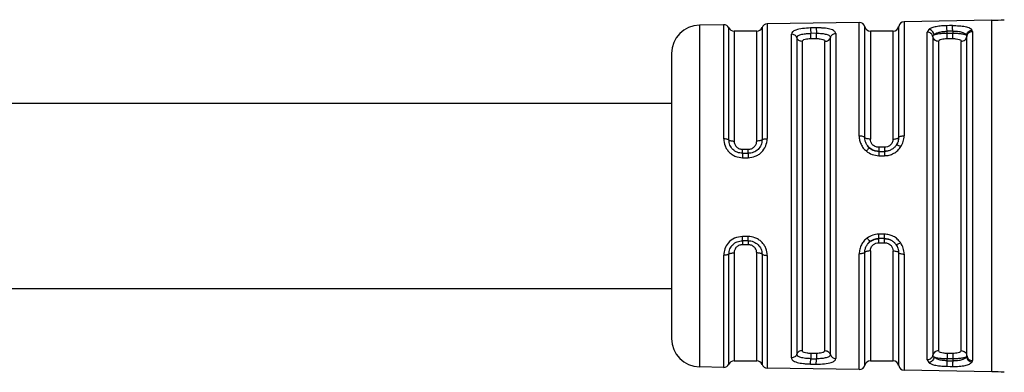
# Model space of a CAD drawing. Header units: millimetres. Extents: x -1015 to 3375, y 357 to 841.
# Tile 10 of 22: x 893 to 928, y 360 to 372. Entities that reach past the tile are written whole.
import ezdxf

# ---------------------------------------------------------------- set-up
doc = ezdxf.new("R2010")
doc.units = ezdxf.units.MM

# ---------------------------------------------------------------- blocks, each defined once
blk = doc.blocks.new('Drawing View4')
at = {"color": 7, "linetype": 'Continuous', "lineweight": 25}
for p, q in [((1516.681, 9.435), (1513.591, 9.385)), ((1513.591, 9.385), (1513.591, 5.368)), ((1516.681, 9.434), (1516.681, 9.435)), ((1516.681, -2.935), (1516.681, 9.434)), ((1507.235, 9.28), (1506.384, 9.266)), ((1506.384, 9.266), (1506.384, -2.765)), ((1507.235, 9.278), (1507.235, 9.28)), ((1507.235, 5.26), (1507.235, 9.278)), ((1507.419, 9.163), (1507.419, 9.165)), ((1507.419, 5.222), (1507.419, 9.163)), ((1508.4, 9.05), (1507.6, 9.05)), ((1507.6, 9.05), (1507.6, 5.183)), ((1508.4, 5.183), (1508.4, 9.05)), ((1508.586, 9.178), (1508.586, 5.226)), ((1512.007, 9.359), (1508.77, 9.305)), ((1508.77, 9.305), (1508.77, 5.269)), ((1510.497, 9.166), (1510.297, 9.163)), ((1512.007, 9.357), (1512.007, 9.359)), ((1512.007, 5.359), (1512.007, 9.357)), ((1512.205, 5.306), (1512.205, 9.203)), ((1513.2, 9.05), (1512.4, 9.05)), ((1512.4, 9.05), (1512.4, 5.253)), ((1513.2, 5.253), (1513.2, 9.05)), ((1513.397, 9.217), (1513.397, 5.311)), ((1514.458, 9.115), (1514.4, 9.02)), ((1514.4, -2.52), (1514.4, 9.02)), ((1515.3, 9.053), (1515.1, 9.049)), ((1515.1, 8.982), (1515.1, 9.049)), ((1515.3, 9.053), (1515.3, 8.982)), ((1515.996, 9.044), (1515.983, 9.092)), ((1515.996, 9.044), (1515.996, -2.544)), ((1509.619, -2.446), (1509.619, 8.946)), ((1509.811, 8.82), (1509.811, -2.32)), ((1510, 8.693), (1510, -2.193)), ((1510.5, 8.977), (1510.3, 8.975)), ((1510.3, 8.791), (1510.5, 8.791)), ((1510.8, -2.193), (1510.8, 8.693)), ((1510.993, -2.332), (1510.993, 8.832)), ((1511.183, 8.97), (1511.183, -2.47)), ((1514.602, 8.856), (1514.602, -2.356)), ((1514.8, 8.693), (1514.8, -2.193)), ((1515.1, 8.982), (1515.3, 8.982)), ((1515.1, 8.791), (1515.3, 8.791)), ((1515.6, -2.193), (1515.6, 8.693)), ((1515.79, 8.902), (1515.8, 8.869)), ((1515.8, -2.369), (1515.8, 8.869)), ((1505.4, 8.266), (1505.4, -1.766)), ((1507.9, 4.752), (1507.9, 4.893)), ((1507.9, 4.893), (1508.1, 4.893)), ((1508.1, 4.752), (1508.1, 4.893)), ((1512.368, 4.933), (1512.301, 5.021)), ((1512.363, 4.955), (1512.396, 4.928)), ((1512.363, 4.955), (1512.382, 4.939)), ((1512.382, 4.936), (1512.366, 4.935)), ((1512.366, 4.935), (1512.382, 4.936)), ((1512.9, 4.963), (1512.7, 4.963)), ((1513.314, 5.042), (1513.332, 5.048)), ((1513.354, 5.112), (1513.331, 5.047)), ((1507.897, 4.599), (1508.097, 4.599)), ((1507.9, 4.752), (1508.1, 4.752)), ((1512.7, 4.822), (1512.9, 4.822)), ((1508.097, 1.828), (1507.897, 1.827)), ((1512.9, 1.75), (1512.7, 1.75)), ((1508.1, 1.676), (1507.9, 1.676)), ((1507.9, 1.676), (1507.9, 1.537)), ((1508.1, 1.537), (1507.9, 1.537)), ((1508.1, 1.676), (1508.1, 1.537)), ((1512.314, 1.568), (1512.395, 1.66)), ((1512.376, 1.627), (1512.407, 1.655)), ((1512.407, 1.655), (1512.392, 1.658)), ((1512.7, 1.607), (1512.9, 1.607)), ((1513.257, 1.595), (1513.221, 1.632)), ((1513.303, 1.545), (1513.321, 1.541)), ((1513.303, 1.545), (1513.321, 1.541)), ((1513.32, 1.542), (1513.348, 1.471)), ((1513.32, 1.542), (1513.348, 1.471)), ((1507.235, -2.78), (1507.235, 1.168)), ((1507.419, -2.665), (1507.419, 1.207)), ((1507.6, 1.247), (1507.6, -2.55)), ((1508.4, -2.55), (1508.4, 1.247)), ((1508.586, 1.203), (1508.586, -2.678)), ((1508.77, 1.159), (1508.77, -2.804)), ((1512.007, -2.859), (1512.007, 1.214)), ((1512.205, -2.704), (1512.205, 1.265)), ((1512.4, 1.317), (1512.4, -2.55)), ((1513.2, -2.55), (1513.2, 1.317)), ((1513.397, 1.261), (1513.397, -2.717)), ((1513.591, 1.205), (1513.591, -2.883)), ((1510.5, -2.291), (1510.3, -2.291)), ((1515.3, -2.291), (1515.1, -2.291)), ((1515.8, -2.369), (1515.79, -2.402)), ((1506.384, -2.765), (1506.384, -2.766)), ((1507.235, -2.78), (1506.384, -2.766)), ((1507.6, -2.55), (1508.4, -2.55)), ((1510.297, -2.663), (1510.497, -2.666)), ((1510.3, -2.476), (1510.5, -2.477)), ((1512.4, -2.55), (1513.2, -2.55)), ((1514.4, -2.52), (1514.458, -2.615)), ((1515.1, -2.549), (1515.1, -2.482)), ((1515.3, -2.482), (1515.1, -2.482)), ((1515.1, -2.549), (1515.3, -2.553)), ((1515.3, -2.482), (1515.3, -2.553)), ((1508.77, -2.804), (1508.77, -2.805)), ((1512.007, -2.859), (1508.77, -2.805)), ((1513.591, -2.883), (1513.591, -2.885)), ((1516.681, -2.935), (1513.591, -2.885))]:
    blk.add_line(p, q, dxfattribs=at)
at = {"color": 7, "linetype": 'Continuous', "lineweight": 25, "flags": 128}
for points in [[(1515.297, 9.247), (1515.185, 9.245), (1515.097, 9.244)], [(1512.697, 4.668), (1512.809, 4.668), (1512.897, 4.668)], [(1512.897, 1.906), (1512.785, 1.906), (1512.697, 1.906)], [(1515.1, -2.549), (1515.099, -2.583), (1515.099, -2.615), (1515.098, -2.646), (1515.098, -2.673), (1515.097, -2.698), (1515.097, -2.718), (1515.097, -2.734), (1515.097, -2.744)], [(1515.097, -2.744), (1515.209, -2.746), (1515.297, -2.747)]]:
    blk.add_lwpolyline(points, dxfattribs=at)
at = {"color": 7, "linetype": 'Continuous', "lineweight": 25}
for centre, radius, start, end in [((1513.595, 9.185), 0.2, 90.9414, 170.5945), ((1516.55, 17.434), 8, 270.9414, 274.0718), ((1506.4, 8.266), 1, 90.9414, 180), ((1507.238, 9.08), 0.2, 25.1232, 90.9414), ((1507.6, 9.25), 0.2, 205.1232, 270), ((1508.4, 9.25), 0.2, 270, 338.8076), ((1508.773, 9.105), 0.2, 90.9414, 158.8076), ((1512.011, 9.159), 0.2, 13.2085, 90.9414), ((1512.4, 9.25), 0.2, 193.2085, 270), ((1513.2, 9.25), 0.2, 270, 350.5945), ((1506.4, -1.766), 1, 180, 269.0586), ((1507.238, -2.58), 0.2, 269.0586, 334.8768), ((1507.6, -2.75), 0.2, 90, 154.8768), ((1508.4, -2.75), 0.2, 21.1924, 90), ((1508.773, -2.605), 0.2, 201.1924, 269.0586), ((1512.011, -2.659), 0.2, 269.0586, 346.7915), ((1512.4, -2.75), 0.2, 90, 166.7915), ((1513.2, -2.75), 0.2, 9.4055, 90), ((1513.595, -2.685), 0.2, 189.4055, 269.0586), ((1516.55, -10.934), 8, 85.9282, 89.0586)]:
    blk.add_arc(centre, radius, start, end, dxfattribs=at)
for points, knots in [([(1510.297, 9.163), (1510.199, 9.158), (1510.001, 9.149), (1509.778, 9.098), (1509.643, 9.029), (1509.627, 8.974), (1509.619, 8.946)], [0, 0, 0, 0, 0.267435, 0.545129, 0.771587, 1, 1, 1, 1]), ([(1510.297, 9.162), (1510.297, 9.155), (1510.297, 9.141), (1510.298, 9.097), (1510.299, 9.04), (1510.3, 8.997), (1510.3, 8.975)], [0, 0, 0, 0, 0.251401, 0.499942, 0.748554, 1, 1, 1, 1]), ([(1511.183, 8.97), (1511.173, 9.001), (1511.158, 9.047), (1511.07, 9.095), (1510.956, 9.133), (1510.802, 9.156), (1510.631, 9.166), (1510.541, 9.166), (1510.497, 9.166)], [0, 0, 0, 0, 0.249761, 0.383741, 0.512149, 0.756159, 0.878095, 1, 1, 1, 1]), ([(1510.497, 9.166), (1510.497, 9.159), (1510.497, 9.145), (1510.498, 9.1), (1510.499, 9.042), (1510.5, 8.998), (1510.5, 8.977)], [0, 0, 0, 0, 0.24324, 0.500063, 0.756851, 1, 1, 1, 1]), ([(1515.097, 9.244), (1515.03, 9.241), (1514.897, 9.237), (1514.713, 9.211), (1514.556, 9.173), (1514.491, 9.135), (1514.458, 9.115)], [0, 0, 0, 0, 0.24118, 0.484217, 0.736021, 1, 1, 1, 1]), ([(1514.644, 8.925), (1514.639, 8.947), (1514.629, 8.994), (1514.584, 9.055), (1514.525, 9.101), (1514.48, 9.111), (1514.458, 9.115)], [0, 0, 0, 0, 0.241453, 0.500003, 0.758551, 1, 1, 1, 1]), ([(1514.644, 8.925), (1514.667, 8.943), (1514.712, 8.979), (1514.823, 9.016), (1514.955, 9.042), (1515.052, 9.047), (1515.1, 9.049)], [0, 0, 0, 0, 0.257979, 0.509232, 0.755839, 1, 1, 1, 1]), ([(1515.297, 9.247), (1515.376, 9.247), (1515.537, 9.246), (1515.748, 9.217), (1515.913, 9.168), (1515.959, 9.118), (1515.983, 9.092)], [0, 0, 0, 0, 0.239621, 0.485413, 0.736282, 1, 1, 1, 1]), ([(1515.3, 9.053), (1515.359, 9.052), (1515.477, 9.051), (1515.628, 9.022), (1515.742, 8.974), (1515.774, 8.927), (1515.79, 8.902)], [0, 0, 0, 0, 0.2497247, 0.4968869, 0.7398256, 1, 1, 1, 1]), ([(1515.79, 8.902), (1515.794, 8.925), (1515.802, 8.972), (1515.847, 9.034), (1515.911, 9.079), (1515.959, 9.087), (1515.983, 9.092)], [0, 0, 0, 0, 0.241118, 0.500002, 0.758885, 1, 1, 1, 1]), ([(1509.811, 8.82), (1509.818, 8.842), (1509.832, 8.885), (1509.944, 8.935), (1510.08, 8.961), (1510.203, 8.973), (1510.268, 8.974), (1510.3, 8.975)], [0, 0, 0, 0, 0.25154, 0.501516, 0.750497, 0.875418, 1, 1, 1, 1]), ([(1510, 8.693), (1510.006, 8.709), (1510.017, 8.739), (1510.098, 8.77), (1510.197, 8.788), (1510.266, 8.79), (1510.3, 8.791)], [0, 0, 0, 0, 0.286333, 0.566645, 0.783294, 1, 1, 1, 1]), ([(1510.5, 8.977), (1510.533, 8.977), (1510.598, 8.977), (1510.722, 8.968), (1510.859, 8.945), (1510.971, 8.897), (1510.986, 8.854), (1510.993, 8.832)], [0, 0, 0, 0, 0.124869, 0.250002, 0.498994, 0.749016, 1, 1, 1, 1]), ([(1510.5, 8.791), (1510.544, 8.79), (1510.632, 8.786), (1510.73, 8.762), (1510.789, 8.73), (1510.796, 8.706), (1510.8, 8.693)], [0, 0, 0, 0, 0.275977, 0.551671, 0.772108, 1, 1, 1, 1]), ([(1514.602, 8.856), (1514.603, 8.869), (1514.607, 8.893), (1514.631, 8.914), (1514.644, 8.925)], [0, 0, 0, 0, 0.500952, 1, 1, 1, 1]), ([(1514.644, 8.925), (1514.668, 8.933), (1514.716, 8.951), (1514.83, 8.969), (1514.96, 8.98), (1515.054, 8.982), (1515.1, 8.982)], [0, 0, 0, 0, 0.261383, 0.514816, 0.760828, 1, 1, 1, 1]), ([(1514.8, 8.693), (1514.806, 8.709), (1514.817, 8.739), (1514.898, 8.77), (1514.997, 8.788), (1515.066, 8.79), (1515.1, 8.791)], [0, 0, 0, 0, 0.2863334, 0.5666446, 0.7832944, 1, 1, 1, 1]), ([(1515.3, 8.982), (1515.357, 8.981), (1515.471, 8.979), (1515.621, 8.963), (1515.739, 8.937), (1515.773, 8.914), (1515.79, 8.902)], [0, 0, 0, 0, 0.246175, 0.494713, 0.740223, 1, 1, 1, 1]), ([(1515.3, 8.791), (1515.344, 8.79), (1515.432, 8.786), (1515.53, 8.762), (1515.589, 8.73), (1515.596, 8.706), (1515.6, 8.693)], [0, 0, 0, 0, 0.2759772, 0.5516711, 0.7721081, 1, 1, 1, 1]), ([(1505.4, 6.5), (1501.817, 6.5), (1494.985, 6.5), (1485.213, 6.5), (1476.371, 6.5), (1468.392, 6.5), (1460.6, 6.5), (1453.097, 6.5), (1445.97, 6.5), (1439.298, 6.5), (1432.669, 6.5), (1425.67, 6.5), (1418.559, 6.5), (1408.208, 6.5), (1394.696, 6.5), (1380.811, 6.5), (1369.785, 6.5), (1363.644, 6.5), (1359.661, 6.5), (1357.753, 6.5), (1355.779, 6.5), (1353.528, 6.5), (1350.924, 6.5), (1348.638, 6.5), (1347.013, 6.5), (1346.001, 6.5), (1345.311, 6.5), (1345.239, 6.5), (1345.2, 6.5)], [0, 0, 0, 0, 0.0650579, 0.1240666, 0.1774643, 0.2256542, 0.2690063, 0.3190215, 0.362, 0.3985403, 0.4403189, 0.4825549, 0.5258305, 0.5697058, 0.6708997, 0.771793, 0.8223711, 0.8712913, 0.8831991, 0.8948136, 0.906051, 0.9193072, 0.9362825, 0.9549633, 0.964659, 0.9748623, 0.9862794, 1, 1, 1, 1]), ([(1507.235, 5.26), (1507.244, 5.177), (1507.257, 5.05), (1507.341, 4.895), (1507.429, 4.79), (1507.535, 4.703), (1507.688, 4.622), (1507.815, 4.608), (1507.897, 4.599)], [0, 0, 0, 0, 0.247774, 0.377676, 0.510624, 0.642416, 0.769734, 1, 1, 1, 1]), ([(1507.9, 4.752), (1507.837, 4.76), (1507.71, 4.774), (1507.55, 4.884), (1507.44, 5.04), (1507.426, 5.161), (1507.419, 5.222)], [0, 0, 0, 0, 0.2487188, 0.4980884, 0.748561, 1, 1, 1, 1]), ([(1508.097, 4.599), (1508.183, 4.608), (1508.313, 4.622), (1508.468, 4.705), (1508.606, 4.817), (1508.739, 5.006), (1508.759, 5.181), (1508.77, 5.269)], [0, 0, 0, 0, 0.239085, 0.362958, 0.487455, 0.74218, 1, 1, 1, 1]), ([(1508.586, 5.226), (1508.579, 5.165), (1508.565, 5.043), (1508.454, 4.884), (1508.319, 4.795), (1508.196, 4.757), (1508.132, 4.754), (1508.1, 4.752)], [0, 0, 0, 0, 0.2511064, 0.5009176, 0.7499728, 0.8749469, 1, 1, 1, 1]), ([(1512.007, 5.359), (1512.01, 5.311), (1512.015, 5.212), (1512.068, 5.069), (1512.144, 4.937), (1512.216, 4.867), (1512.251, 4.834)], [0, 0, 0, 0, 0.2459824, 0.5061825, 0.7632622, 1, 1, 1, 1]), ([(1512.363, 4.955), (1512.344, 4.974), (1512.298, 5.017), (1512.248, 5.102), (1512.212, 5.202), (1512.208, 5.271), (1512.205, 5.306)], [0, 0, 0, 0, 0.1994281, 0.4657504, 0.7326004, 1, 1, 1, 1]), ([(1512.7, 4.963), (1512.656, 4.968), (1512.568, 4.979), (1512.47, 5.056), (1512.411, 5.152), (1512.404, 5.219), (1512.4, 5.253)], [0, 0, 0, 0, 0.275977, 0.551671, 0.772108, 1, 1, 1, 1]), ([(1513.2, 5.253), (1513.194, 5.21), (1513.183, 5.125), (1513.102, 5.029), (1513.003, 4.973), (1512.934, 4.966), (1512.9, 4.963)], [0, 0, 0, 0, 0.286333, 0.566645, 0.783294, 1, 1, 1, 1]), ([(1513.397, 5.311), (1513.394, 5.263), (1513.387, 5.169), (1513.338, 5.084), (1513.314, 5.042)], [0, 0, 0, 0, 0.5010697, 1, 1, 1, 1]), ([(1513.477, 4.987), (1513.509, 5.045), (1513.576, 5.166), (1513.586, 5.3), (1513.591, 5.368)], [0, 0, 0, 0, 0.485244, 1, 1, 1, 1]), ([(1507.6, 5.183), (1507.604, 5.146), (1507.613, 5.07), (1507.683, 4.973), (1507.783, 4.906), (1507.861, 4.898), (1507.9, 4.893)], [0, 0, 0, 0, 0.25191, 0.506201, 0.756885, 1, 1, 1, 1]), ([(1508.1, 4.893), (1508.139, 4.898), (1508.217, 4.906), (1508.317, 4.973), (1508.387, 5.07), (1508.396, 5.146), (1508.4, 5.183)], [0, 0, 0, 0, 0.244541, 0.494439, 0.747625, 1, 1, 1, 1]), ([(1512.366, 4.935), (1512.356, 4.93), (1512.337, 4.919), (1512.296, 4.882), (1512.266, 4.849), (1512.251, 4.834)], [0, 0, 0, 0, 0.340011, 0.680025, 1, 1, 1, 1]), ([(1512.7, 4.822), (1512.641, 4.827), (1512.524, 4.838), (1512.429, 4.903), (1512.382, 4.936)], [0, 0, 0, 0, 0.498405, 1, 1, 1, 1]), ([(1512.396, 4.928), (1512.406, 4.92), (1512.441, 4.89), (1512.513, 4.857), (1512.608, 4.83), (1512.672, 4.83), (1512.705, 4.83)], [0, 0, 0, 0, 0.111895, 0.411443, 0.707998, 1, 1, 1, 1]), ([(1512.895, 4.829), (1512.934, 4.829), (1513.005, 4.829), (1513.071, 4.856), (1513.1, 4.867)], [0, 0, 0, 0, 0.55053, 1, 1, 1, 1]), ([(1512.897, 4.668), (1512.954, 4.672), (1513.067, 4.68), (1513.228, 4.748), (1513.372, 4.847), (1513.442, 4.94), (1513.477, 4.987)], [0, 0, 0, 0, 0.244679, 0.489815, 0.743445, 1, 1, 1, 1]), ([(1513.314, 5.042), (1513.29, 5.011), (1513.241, 4.948), (1513.14, 4.878), (1513.024, 4.831), (1512.942, 4.825), (1512.9, 4.822)], [0, 0, 0, 0, 0.250656, 0.499639, 0.748804, 1, 1, 1, 1]), ([(1513.332, 5.048), (1513.344, 5.047), (1513.366, 5.043), (1513.419, 5.021), (1513.458, 4.998), (1513.477, 4.987)], [0, 0, 0, 0, 0.340191, 0.680378, 1, 1, 1, 1]), ([(1507.9, 4.751), (1507.9, 4.747), (1507.899, 4.737), (1507.898, 4.703), (1507.897, 4.656), (1507.897, 4.618), (1507.897, 4.599)], [0, 0, 0, 0, 0.251195, 0.500058, 0.748854, 1, 1, 1, 1]), ([(1508.1, 4.752), (1508.1, 4.748), (1508.099, 4.738), (1508.098, 4.703), (1508.097, 4.656), (1508.097, 4.617), (1508.097, 4.599)], [0, 0, 0, 0, 0.2442222, 0.4999405, 0.7556907, 1, 1, 1, 1]), ([(1512.251, 4.834), (1512.319, 4.786), (1512.452, 4.692), (1512.616, 4.676), (1512.697, 4.668)], [0, 0, 0, 0, 0.506474, 1, 1, 1, 1]), ([(1507.897, 1.827), (1507.802, 1.815), (1507.608, 1.79), (1507.39, 1.613), (1507.258, 1.395), (1507.242, 1.244), (1507.235, 1.168)], [0, 0, 0, 0, 0.267981, 0.546138, 0.772629, 1, 1, 1, 1]), ([(1507.9, 1.676), (1507.9, 1.68), (1507.899, 1.689), (1507.898, 1.724), (1507.897, 1.771), (1507.897, 1.809), (1507.897, 1.827)], [0, 0, 0, 0, 0.244355, 0.500002, 0.755649, 1, 1, 1, 1]), ([(1508.77, 1.159), (1508.76, 1.244), (1508.746, 1.373), (1508.66, 1.531), (1508.571, 1.637), (1508.463, 1.724), (1508.307, 1.806), (1508.179, 1.819), (1508.097, 1.828)], [0, 0, 0, 0, 0.250831, 0.3796, 0.511972, 0.643916, 0.77138, 1, 1, 1, 1]), ([(1508.1, 1.677), (1508.1, 1.682), (1508.099, 1.69), (1508.098, 1.724), (1508.097, 1.771), (1508.097, 1.809), (1508.097, 1.828)], [0, 0, 0, 0, 0.251175, 0.5, 0.748825, 1, 1, 1, 1]), ([(1512.287, 1.769), (1512.247, 1.735), (1512.166, 1.666), (1512.079, 1.53), (1512.018, 1.378), (1512.011, 1.269), (1512.007, 1.214)], [0, 0, 0, 0, 0.239026, 0.480872, 0.740027, 1, 1, 1, 1]), ([(1512.697, 1.906), (1512.623, 1.9), (1512.475, 1.887), (1512.35, 1.809), (1512.287, 1.769)], [0, 0, 0, 0, 0.494912, 1, 1, 1, 1]), ([(1512.392, 1.658), (1512.383, 1.664), (1512.366, 1.677), (1512.328, 1.717), (1512.3, 1.752), (1512.287, 1.769)], [0, 0, 0, 0, 0.340043, 0.680083, 1, 1, 1, 1]), ([(1512.407, 1.655), (1512.452, 1.682), (1512.541, 1.737), (1512.647, 1.746), (1512.7, 1.75)], [0, 0, 0, 0, 0.50052, 1, 1, 1, 1]), ([(1512.705, 1.741), (1512.674, 1.742), (1512.611, 1.742), (1512.519, 1.717), (1512.451, 1.687), (1512.418, 1.661), (1512.41, 1.655)], [0, 0, 0, 0, 0.298295, 0.601169, 0.907165, 1, 1, 1, 1]), ([(1513.11, 1.702), (1513.077, 1.715), (1513.007, 1.742), (1512.934, 1.742), (1512.895, 1.743)], [0, 0, 0, 0, 0.482689, 1, 1, 1, 1]), ([(1513.462, 1.61), (1513.426, 1.654), (1513.356, 1.74), (1513.215, 1.833), (1513.06, 1.895), (1512.951, 1.902), (1512.897, 1.906)], [0, 0, 0, 0, 0.2560958, 0.5095749, 0.755037, 1, 1, 1, 1]), ([(1512.9, 1.75), (1512.94, 1.747), (1513.02, 1.742), (1513.131, 1.698), (1513.23, 1.633), (1513.279, 1.575), (1513.303, 1.545)], [0, 0, 0, 0, 0.252641, 0.502481, 0.751075, 1, 1, 1, 1]), ([(1507.419, 1.207), (1507.426, 1.268), (1507.44, 1.389), (1507.55, 1.544), (1507.71, 1.654), (1507.837, 1.669), (1507.9, 1.676)], [0, 0, 0, 0, 0.251896, 0.502235, 0.751514, 1, 1, 1, 1]), ([(1507.9, 1.537), (1507.861, 1.533), (1507.783, 1.524), (1507.683, 1.458), (1507.613, 1.361), (1507.604, 1.285), (1507.6, 1.247)], [0, 0, 0, 0, 0.243752, 0.493162, 0.746575, 1, 1, 1, 1]), ([(1508.1, 1.676), (1508.132, 1.675), (1508.196, 1.671), (1508.319, 1.633), (1508.454, 1.544), (1508.565, 1.386), (1508.579, 1.264), (1508.586, 1.203)], [0, 0, 0, 0, 0.124996, 0.24988, 0.498893, 0.748923, 1, 1, 1, 1]), ([(1508.4, 1.247), (1508.396, 1.285), (1508.387, 1.361), (1508.317, 1.458), (1508.217, 1.524), (1508.138, 1.533), (1508.1, 1.537)], [0, 0, 0, 0, 0.25281, 0.507519, 0.757887, 1, 1, 1, 1]), ([(1512.205, 1.265), (1512.208, 1.303), (1512.213, 1.377), (1512.255, 1.484), (1512.309, 1.57), (1512.357, 1.611), (1512.376, 1.627)], [0, 0, 0, 0, 0.276439, 0.551893, 0.826458, 1, 1, 1, 1]), ([(1512.4, 1.317), (1512.406, 1.359), (1512.417, 1.444), (1512.498, 1.54), (1512.597, 1.597), (1512.666, 1.603), (1512.7, 1.607)], [0, 0, 0, 0, 0.285261, 0.56524, 0.782325, 1, 1, 1, 1]), ([(1512.9, 1.607), (1512.944, 1.601), (1513.032, 1.59), (1513.13, 1.513), (1513.189, 1.417), (1513.196, 1.351), (1513.2, 1.317)], [0, 0, 0, 0, 0.2769154, 0.5530612, 0.7731415, 1, 1, 1, 1]), ([(1513.303, 1.545), (1513.331, 1.501), (1513.385, 1.412), (1513.393, 1.311), (1513.397, 1.261)], [0, 0, 0, 0, 0.499413, 1, 1, 1, 1]), ([(1513.321, 1.541), (1513.332, 1.543), (1513.354, 1.548), (1513.405, 1.574), (1513.443, 1.598), (1513.462, 1.61)], [0, 0, 0, 0, 0.340194, 0.680391, 1, 1, 1, 1]), ([(1513.591, 1.205), (1513.586, 1.276), (1513.575, 1.419), (1513.5, 1.546), (1513.462, 1.61)], [0, 0, 0, 0, 0.4936191, 1, 1, 1, 1]), ([(1345.2, 0), (1345.239, 0), (1345.311, 0), (1346.001, 0), (1347.013, 0), (1348.638, 0), (1351.085, 0), (1353.956, 0), (1356.616, 0), (1358.975, 0), (1361.336, 0), (1363.752, 0), (1369.329, 0), (1379.65, 0), (1394.696, 0), (1407.553, 0), (1416.612, 0), (1421.828, 0), (1426.977, 0), (1432.029, 0), (1437.158, 0), (1442.718, 0), (1448.539, 0), (1454.705, 0), (1461.142, 0), (1468.327, 0), (1476.317, 0), (1485.174, 0), (1494.964, 0), (1501.81, 0), (1505.4, 0)], [0, 0, 0, 0, 0.013721, 0.025138, 0.035341, 0.045037, 0.063718, 0.083896, 0.098686, 0.112575, 0.12694, 0.141627, 0.156475, 0.228203, 0.329097, 0.430291, 0.462241, 0.493939, 0.525212, 0.555893, 0.585834, 0.618483, 0.656979, 0.691658, 0.730544, 0.773945, 0.822202, 0.875687, 0.934806, 1, 1, 1, 1]), ([(1510.3, -2.476), (1510.268, -2.475), (1510.203, -2.473), (1510.079, -2.461), (1509.944, -2.435), (1509.832, -2.385), (1509.818, -2.342), (1509.811, -2.32)], [0, 0, 0, 0, 0.124681, 0.249706, 0.498756, 0.748856, 1, 1, 1, 1]), ([(1510.3, -2.291), (1510.256, -2.29), (1510.168, -2.286), (1510.07, -2.262), (1510.011, -2.23), (1510.004, -2.206), (1510, -2.193)], [0, 0, 0, 0, 0.275977, 0.551671, 0.772108, 1, 1, 1, 1]), ([(1510.8, -2.193), (1510.794, -2.209), (1510.783, -2.239), (1510.702, -2.27), (1510.603, -2.288), (1510.534, -2.29), (1510.5, -2.291)], [0, 0, 0, 0, 0.286333, 0.566645, 0.783294, 1, 1, 1, 1]), ([(1510.993, -2.332), (1510.986, -2.354), (1510.971, -2.397), (1510.859, -2.445), (1510.722, -2.468), (1510.597, -2.477), (1510.532, -2.477), (1510.5, -2.477)], [0, 0, 0, 0, 0.251331, 0.501166, 0.750173, 0.875215, 1, 1, 1, 1]), ([(1514.644, -2.425), (1514.639, -2.447), (1514.629, -2.494), (1514.584, -2.555), (1514.525, -2.601), (1514.48, -2.611), (1514.458, -2.615)], [0, 0, 0, 0, 0.241452, 0.500002, 0.75855, 1, 1, 1, 1]), ([(1514.644, -2.425), (1514.631, -2.414), (1514.607, -2.393), (1514.603, -2.369), (1514.602, -2.356)], [0, 0, 0, 0, 0.499399, 1, 1, 1, 1]), ([(1515.1, -2.482), (1515.054, -2.482), (1514.96, -2.48), (1514.83, -2.469), (1514.715, -2.451), (1514.668, -2.433), (1514.644, -2.425)], [0, 0, 0, 0, 0.239323, 0.485388, 0.738771, 1, 1, 1, 1]), ([(1515.1, -2.549), (1515.045, -2.546), (1514.936, -2.54), (1514.759, -2.504), (1514.688, -2.455), (1514.644, -2.425)], [0, 0, 0, 0, 0.279386, 0.559393, 1, 1, 1, 1]), ([(1515.1, -2.291), (1515.056, -2.29), (1514.968, -2.286), (1514.87, -2.262), (1514.811, -2.23), (1514.804, -2.206), (1514.8, -2.193)], [0, 0, 0, 0, 0.275977, 0.551671, 0.772108, 1, 1, 1, 1]), ([(1515.6, -2.193), (1515.594, -2.209), (1515.583, -2.239), (1515.502, -2.27), (1515.403, -2.288), (1515.334, -2.29), (1515.3, -2.291)], [0, 0, 0, 0, 0.286333, 0.566645, 0.783294, 1, 1, 1, 1]), ([(1515.79, -2.402), (1515.773, -2.414), (1515.739, -2.438), (1515.62, -2.463), (1515.471, -2.479), (1515.357, -2.481), (1515.3, -2.482)], [0, 0, 0, 0, 0.2596741, 0.5058768, 0.7547267, 1, 1, 1, 1]), ([(1515.79, -2.402), (1515.774, -2.427), (1515.742, -2.474), (1515.628, -2.522), (1515.477, -2.551), (1515.359, -2.552), (1515.3, -2.553)], [0, 0, 0, 0, 0.260203, 0.503108, 0.750294, 1, 1, 1, 1]), ([(1515.79, -2.402), (1515.794, -2.425), (1515.802, -2.472), (1515.847, -2.534), (1515.911, -2.579), (1515.959, -2.587), (1515.983, -2.592)], [0, 0, 0, 0, 0.2411129, 0.4999947, 0.7588798, 1, 1, 1, 1]), ([(1509.619, -2.446), (1509.629, -2.477), (1509.649, -2.539), (1509.805, -2.607), (1509.996, -2.643), (1510.165, -2.659), (1510.253, -2.661), (1510.297, -2.663)], [0, 0, 0, 0, 0.251806, 0.512867, 0.757708, 0.878904, 1, 1, 1, 1]), ([(1510.297, -2.663), (1510.297, -2.656), (1510.297, -2.642), (1510.298, -2.597), (1510.299, -2.54), (1510.3, -2.497), (1510.3, -2.476)], [0, 0, 0, 0, 0.243207, 0.499872, 0.756606, 1, 1, 1, 1]), ([(1510.497, -2.666), (1510.595, -2.665), (1510.795, -2.662), (1511.022, -2.619), (1511.158, -2.553), (1511.175, -2.498), (1511.183, -2.47)], [0, 0, 0, 0, 0.267094, 0.544672, 0.771233, 1, 1, 1, 1]), ([(1510.497, -2.665), (1510.497, -2.658), (1510.497, -2.644), (1510.498, -2.6), (1510.499, -2.542), (1510.5, -2.499), (1510.5, -2.477)], [0, 0, 0, 0, 0.251426, 0.499997, 0.748572, 1, 1, 1, 1]), ([(1514.458, -2.615), (1514.495, -2.637), (1514.568, -2.678), (1514.737, -2.715), (1514.916, -2.738), (1515.036, -2.742), (1515.097, -2.744)], [0, 0, 0, 0, 0.293182, 0.56768, 0.777815, 1, 1, 1, 1]), ([(1515.297, -2.747), (1515.376, -2.747), (1515.535, -2.746), (1515.745, -2.718), (1515.911, -2.669), (1515.958, -2.618), (1515.983, -2.592)], [0, 0, 0, 0, 0.240986, 0.480354, 0.730325, 1, 1, 1, 1]), ([(1515.983, -2.592), (1515.987, -2.583), (1515.995, -2.568), (1515.995, -2.551), (1515.996, -2.544)], [0, 0, 0, 0, 0.5599111, 1, 1, 1, 1])]:
    blk.add_open_spline(points, degree=3, knots=knots, dxfattribs=at)
for points in [[(1514.602, 8.856), (1514.596, 8.879), (1514.585, 8.923), (1514.537, 8.977), (1514.473, 9.014), (1514.424, 9.018), (1514.4, 9.02)], [(1515.1, 9.049), (1515.1, 9.072), (1515.099, 9.116), (1515.098, 9.175), (1515.097, 9.222), (1515.097, 9.237), (1515.097, 9.244)], [(1515.3, 9.053), (1515.3, 9.075), (1515.299, 9.12), (1515.298, 9.179), (1515.297, 9.226), (1515.297, 9.24), (1515.297, 9.247)], [(1515.8, 8.869), (1515.804, 8.892), (1515.812, 8.938), (1515.858, 8.995), (1515.921, 9.036), (1515.971, 9.041), (1515.996, 9.044)], [(1509.811, 8.82), (1509.802, 8.838), (1509.785, 8.874), (1509.738, 8.914), (1509.682, 8.942), (1509.64, 8.945), (1509.619, 8.946)], [(1510, 8.693), (1509.979, 8.695), (1509.938, 8.698), (1509.882, 8.726), (1509.836, 8.766), (1509.819, 8.802), (1509.811, 8.82)], [(1510.3, 8.791), (1510.3, 8.799), (1510.3, 8.815), (1510.3, 8.859), (1510.3, 8.914), (1510.3, 8.955), (1510.3, 8.975)], [(1510.5, 8.791), (1510.5, 8.799), (1510.5, 8.815), (1510.5, 8.86), (1510.5, 8.915), (1510.5, 8.956), (1510.5, 8.977)], [(1510.8, 8.693), (1510.822, 8.695), (1510.865, 8.699), (1510.923, 8.729), (1510.97, 8.774), (1510.985, 8.812), (1510.993, 8.832)], [(1510.993, 8.832), (1511.001, 8.851), (1511.016, 8.889), (1511.061, 8.933), (1511.118, 8.963), (1511.161, 8.968), (1511.183, 8.97)], [(1514.8, 8.693), (1514.776, 8.696), (1514.728, 8.7), (1514.666, 8.737), (1514.619, 8.79), (1514.607, 8.834), (1514.602, 8.856)], [(1515.1, 8.791), (1515.1, 8.799), (1515.1, 8.816), (1515.1, 8.862), (1515.1, 8.919), (1515.1, 8.961), (1515.1, 8.982)], [(1515.3, 8.791), (1515.3, 8.799), (1515.3, 8.816), (1515.3, 8.862), (1515.3, 8.919), (1515.3, 8.961), (1515.3, 8.982)], [(1515.6, 8.693), (1515.625, 8.696), (1515.675, 8.701), (1515.74, 8.741), (1515.786, 8.799), (1515.795, 8.845), (1515.8, 8.869)], [(1507.419, 5.222), (1507.409, 5.227), (1507.39, 5.238), (1507.345, 5.251), (1507.292, 5.259), (1507.254, 5.26), (1507.235, 5.26)], [(1507.419, 5.222), (1507.428, 5.216), (1507.447, 5.205), (1507.491, 5.193), (1507.543, 5.185), (1507.581, 5.184), (1507.6, 5.183)], [(1508.586, 5.226), (1508.578, 5.22), (1508.56, 5.208), (1508.515, 5.194), (1508.46, 5.185), (1508.42, 5.184), (1508.4, 5.183)], [(1508.586, 5.226), (1508.595, 5.232), (1508.613, 5.244), (1508.657, 5.257), (1508.71, 5.266), (1508.75, 5.268), (1508.77, 5.268)], [(1512.205, 5.306), (1512.198, 5.314), (1512.183, 5.328), (1512.136, 5.346), (1512.075, 5.358), (1512.03, 5.359), (1512.007, 5.359)], [(1512.4, 5.253), (1512.378, 5.254), (1512.333, 5.255), (1512.274, 5.267), (1512.227, 5.284), (1512.213, 5.299), (1512.205, 5.306)], [(1513.2, 5.253), (1513.223, 5.254), (1513.27, 5.255), (1513.332, 5.268), (1513.379, 5.287), (1513.391, 5.303), (1513.397, 5.311)], [(1513.397, 5.311), (1513.403, 5.318), (1513.416, 5.334), (1513.462, 5.353), (1513.522, 5.366), (1513.568, 5.367), (1513.591, 5.368)], [(1512.7, 4.963), (1512.7, 4.943), (1512.7, 4.904), (1512.7, 4.859), (1512.7, 4.828), (1512.7, 4.824), (1512.7, 4.822)], [(1512.9, 4.963), (1512.9, 4.943), (1512.9, 4.904), (1512.9, 4.859), (1512.9, 4.828), (1512.9, 4.824), (1512.9, 4.822)], [(1512.7, 4.822), (1512.7, 4.82), (1512.699, 4.815), (1512.698, 4.781), (1512.697, 4.732), (1512.697, 4.689), (1512.697, 4.668)], [(1512.9, 4.822), (1512.9, 4.82), (1512.899, 4.815), (1512.898, 4.781), (1512.897, 4.732), (1512.897, 4.689), (1512.897, 4.668)], [(1512.7, 1.75), (1512.7, 1.752), (1512.699, 1.757), (1512.698, 1.791), (1512.697, 1.842), (1512.697, 1.885), (1512.697, 1.906)], [(1512.7, 1.607), (1512.7, 1.627), (1512.7, 1.667), (1512.7, 1.713), (1512.7, 1.744), (1512.7, 1.748), (1512.7, 1.75)], [(1512.9, 1.75), (1512.9, 1.752), (1512.899, 1.757), (1512.898, 1.791), (1512.897, 1.842), (1512.897, 1.885), (1512.897, 1.906)], [(1512.9, 1.607), (1512.9, 1.627), (1512.9, 1.667), (1512.9, 1.713), (1512.9, 1.744), (1512.9, 1.748), (1512.9, 1.75)], [(1507.419, 1.207), (1507.409, 1.202), (1507.39, 1.19), (1507.345, 1.177), (1507.292, 1.169), (1507.254, 1.168), (1507.235, 1.168)], [(1507.419, 1.207), (1507.428, 1.213), (1507.447, 1.224), (1507.491, 1.237), (1507.543, 1.246), (1507.581, 1.247), (1507.6, 1.247)], [(1508.586, 1.203), (1508.578, 1.209), (1508.56, 1.222), (1508.515, 1.236), (1508.46, 1.245), (1508.42, 1.247), (1508.4, 1.247)], [(1508.586, 1.203), (1508.595, 1.197), (1508.613, 1.185), (1508.657, 1.171), (1508.71, 1.161), (1508.75, 1.16), (1508.77, 1.159)], [(1512.205, 1.265), (1512.198, 1.258), (1512.183, 1.244), (1512.136, 1.227), (1512.075, 1.216), (1512.03, 1.214), (1512.007, 1.214)], [(1512.4, 1.317), (1512.378, 1.316), (1512.333, 1.314), (1512.274, 1.303), (1512.227, 1.287), (1512.213, 1.272), (1512.205, 1.265)], [(1513.2, 1.317), (1513.223, 1.316), (1513.27, 1.314), (1513.332, 1.302), (1513.379, 1.284), (1513.391, 1.268), (1513.397, 1.261)], [(1513.397, 1.261), (1513.403, 1.253), (1513.416, 1.238), (1513.462, 1.22), (1513.522, 1.208), (1513.568, 1.206), (1513.591, 1.205)], [(1509.811, -2.32), (1509.802, -2.338), (1509.785, -2.374), (1509.738, -2.414), (1509.682, -2.442), (1509.64, -2.445), (1509.619, -2.446)], [(1510, -2.193), (1509.979, -2.195), (1509.938, -2.198), (1509.882, -2.226), (1509.836, -2.266), (1509.819, -2.302), (1509.811, -2.32)], [(1510.3, -2.291), (1510.3, -2.299), (1510.3, -2.315), (1510.3, -2.359), (1510.3, -2.414), (1510.3, -2.455), (1510.3, -2.476)], [(1510.5, -2.291), (1510.5, -2.299), (1510.5, -2.315), (1510.5, -2.36), (1510.5, -2.415), (1510.5, -2.456), (1510.5, -2.477)], [(1510.8, -2.193), (1510.822, -2.195), (1510.865, -2.199), (1510.923, -2.229), (1510.97, -2.274), (1510.985, -2.312), (1510.993, -2.332)], [(1510.993, -2.332), (1511.001, -2.351), (1511.016, -2.389), (1511.061, -2.433), (1511.118, -2.463), (1511.161, -2.468), (1511.183, -2.47)], [(1514.602, -2.356), (1514.596, -2.379), (1514.585, -2.423), (1514.537, -2.477), (1514.473, -2.514), (1514.424, -2.518), (1514.4, -2.52)], [(1514.8, -2.193), (1514.776, -2.196), (1514.728, -2.2), (1514.666, -2.237), (1514.619, -2.29), (1514.607, -2.334), (1514.602, -2.356)], [(1515.1, -2.291), (1515.1, -2.299), (1515.1, -2.316), (1515.1, -2.362), (1515.1, -2.419), (1515.1, -2.461), (1515.1, -2.482)], [(1515.3, -2.291), (1515.3, -2.299), (1515.3, -2.316), (1515.3, -2.362), (1515.3, -2.419), (1515.3, -2.461), (1515.3, -2.482)], [(1515.6, -2.193), (1515.625, -2.196), (1515.675, -2.201), (1515.74, -2.241), (1515.786, -2.299), (1515.795, -2.345), (1515.8, -2.369)], [(1515.8, -2.369), (1515.804, -2.392), (1515.812, -2.438), (1515.858, -2.495), (1515.921, -2.536), (1515.971, -2.541), (1515.996, -2.544)], [(1515.3, -2.553), (1515.3, -2.575), (1515.299, -2.62), (1515.298, -2.679), (1515.297, -2.726), (1515.297, -2.74), (1515.297, -2.747)]]:
    blk.add_open_spline(points, degree=3, dxfattribs=at)

msp = doc.modelspace()

# ---------------------------------------------------------------- block references
at = {"color": 7, "linetype": 'Continuous', "lineweight": 25}
msp.add_blockref('Drawing View4', (-589.24, 362.703), dxfattribs=at)

doc.saveas('drawing.dxf')
